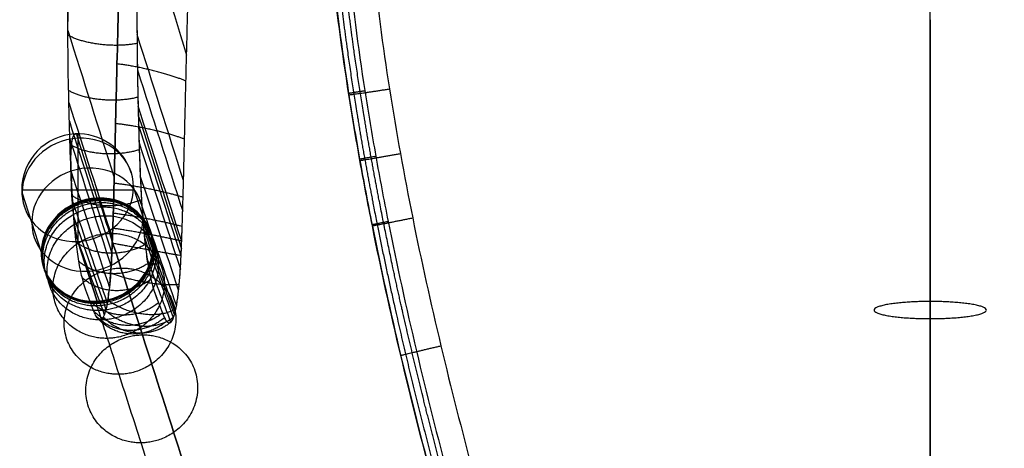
# Model space of a CAD drawing. Header units: millimetres. Extents: x -27.2 to 27.2, y 1 to 52.7.
# Tile 5 of 39: x -27.2 to -13.2, y 12.2 to 18.3. Entities that reach past the tile are written whole.
import ezdxf

# ---------------------------------------------------------------- set-up
doc = ezdxf.new("R2010")
doc.units = ezdxf.units.MM
doc.header["$MEASUREMENT"] = 0
doc.layers.add('Default', color=7, linetype='Continuous', true_color=0x000000)

msp = doc.modelspace()

# ---------------------------------------------------------------- linework, layer by layer
at = {"layer": 'Default', "color": 250, "true_color": 0x333333}
for p, q in [((-26.118, 15.722, 64.538), (-26.392, 16.575, 66.523)), ((-26.118, 15.722, 64.538), (-26.392, 16.575, 66.523)), ((-25.324, 15.027, 64.946), (-25.598, 15.879, 66.931)), ((-26.912, 14.948, 64.762), (-27.185, 15.8, 66.746)), ((-26.392, 15.104, 67.154), (-26.118, 14.252, 65.17)), ((-26.118, 14.252, 65.17), (-26.392, 15.104, 67.154))]:
    msp.add_line(p, q, dxfattribs=at)
at = {"layer": 'Default', "color": 250, "true_color": 0x333333, "extrusion": (1, 0, 0)}
for start, end in [(336.7616, 156.7616), (336.7616150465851, 336.761620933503)]:
    msp.add_arc((15.839, 66.839, -26.392), 0.8, start, end, dxfattribs=at)
at = {"layer": 'Default', "color": 250, "true_color": 0x333333, "extrusion": (-0.125599, 0.391433, 0.911595)}
for centre, start, end in [((20.29, 6.377, 70.444), 253.6957, 73.6957), ((20.29, 6.377, 70.444), 73.6957, 253.6957), ((20.29, 6.377, 69.36), 253.6957, 73.6957), ((20.29, 6.377, 69.355), 73.6957, 253.6957), ((20.29, 6.377, 68.267), 253.6957, 72.233), ((20.29, 6.377, 68.267), 73.6957, 252.233), ((20.29, 6.377, 68.267), 252.233, 253.6957), ((20.29, 6.377, 68.267), 72.233, 73.6957)]:
    msp.add_arc(centre, 0.8, start, end, dxfattribs=at)
at = {"layer": 'Default', "color": 250, "true_color": 0x333333}
for start, end in [(92.8596, 180), (17.7896, 92.8597), (180, 197.7896)]:
    msp.add_arc((-26.392, 15.839, 66.839), 0.8, start, end, dxfattribs=at)
at = {"layer": 'Default', "color": 250, "true_color": 0x333333, "extrusion": (0, 1, 0)}
for start, end in [(0, 83.3646), (352.1556, 0), (83.3646, 172.1556)]:
    msp.add_arc((26.392, 66.839, 15.839), 0.8, start, end, dxfattribs=at)
at = {"layer": 'Default', "color": 254, "true_color": 0xcad1ee}
for points, knots in [([(0, 49.697, 67.462), (-0.143, 49.697, 67.462), (-0.286, 49.697, 67.462), (-0.571, 49.697, 67.462), (-0.714, 49.696, 67.462), (-1.143, 49.692, 67.462), (-1.428, 49.687, 67.462), (-2.285, 49.664, 67.46), (-2.856, 49.639, 67.459), (-4.566, 49.528, 67.453), (-5.704, 49.408, 67.447), (-9.082, 48.873, 67.419), (-11.313, 48.279, 67.388), (-13.92, 47.099, 67.325), (-14.43, 46.842, 67.312), (-15.428, 46.282, 67.282), (-15.911, 45.981, 67.266), (-16.853, 45.331, 67.232), (-17.305, 44.985, 67.214), (-18.179, 44.246, 67.175), (-18.595, 43.857, 67.155), (-19.391, 43.035, 67.111), (-19.766, 42.607, 67.089), (-20.299, 41.935, 67.054), (-20.471, 41.708, 67.042), (-20.805, 41.244, 67.017), (-20.966, 41.008, 67.005), (-21.433, 40.29, 66.967), (-21.722, 39.799, 66.941), (-22.26, 38.791, 66.888), (-22.507, 38.277, 66.861), (-23.193, 36.707, 66.778), (-23.574, 35.63, 66.724), (-24.213, 33.441, 66.597), (-24.473, 32.325, 66.524), (-24.794, 30.648, 66.402), (-24.89, 30.087, 66.36), (-25.063, 28.96, 66.269), (-25.139, 28.397, 66.221), (-25.277, 27.266, 66.121), (-25.338, 26.701, 66.069), (-25.446, 25.568, 65.958), (-25.493, 25.002, 65.901), (-25.618, 23.301, 65.72), (-25.679, 22.168, 65.589), (-25.75, 20.467, 65.38), (-25.77, 19.901, 65.308), (-25.805, 18.768, 65.163), (-25.82, 18.201, 65.089), (-25.841, 17.351, 64.983), (-25.848, 17.067, 64.948), (-25.861, 16.499, 64.884), (-25.868, 16.215, 64.854), (-25.879, 15.788, 64.818), (-25.883, 15.646, 64.808), (-25.889, 15.432, 64.796), (-25.892, 15.361, 64.792), (-25.896, 15.218, 64.787), (-25.899, 15.147, 64.786), (-25.907, 14.933, 64.785), (-25.914, 14.789, 64.795), (-25.935, 14.512, 64.856), (-25.948, 14.376, 64.909), (-25.985, 14.146, 65.084), (-26.007, 14.067, 65.199), (-26.055, 13.983, 65.473), (-26.079, 13.98, 65.618), (-26.111, 14.008, 65.827), (-26.122, 14.022, 65.896), (-26.142, 14.059, 66.032), (-26.152, 14.081, 66.099), (-26.181, 14.156, 66.298), (-26.2, 14.206, 66.431), (-26.258, 14.355, 66.828), (-26.297, 14.456, 67.093), (-26.348, 14.663, 67.467), (-26.364, 14.739, 67.586), (-26.392, 14.909, 67.815), (-26.405, 15.002, 67.922), (-26.437, 15.275, 68.202), (-26.452, 15.467, 68.362), (-26.478, 15.87, 68.653), (-26.488, 16.083, 68.786), (-26.504, 16.514, 69.03), (-26.511, 16.738, 69.145), (-26.522, 17.187, 69.359), (-26.527, 17.415, 69.46), (-26.533, 17.874, 69.653), (-26.535, 18.106, 69.745), (-26.537, 18.572, 69.922), (-26.537, 18.806, 70.006), (-26.534, 19.506, 70.25), (-26.529, 19.993, 70.408), (-26.512, 20.954, 70.703), (-26.501, 21.449, 70.847), (-26.465, 22.601, 71.169), (-26.439, 23.26, 71.343), (-26.369, 24.644, 71.694), (-26.324, 25.368, 71.87), (-26.223, 26.708, 72.186), (-26.17, 27.323, 72.327), (-26.052, 28.494, 72.589), (-25.989, 29.049, 72.71), (-25.848, 30.158, 72.949), (-25.77, 30.712, 73.066), (-25.595, 31.816, 73.301), (-25.499, 32.366, 73.417), (-25.286, 33.465, 73.648), (-25.169, 34.012, 73.762), (-24.911, 35.101, 73.988), (-24.77, 35.643, 74.099), (-24.461, 36.721, 74.32), (-24.293, 37.256, 74.428), (-23.743, 38.847, 74.751), (-23.316, 39.886, 74.96), (-22.565, 41.397, 75.265), (-22.297, 41.891, 75.365), (-21.721, 42.86, 75.562), (-21.416, 43.332, 75.659), (-20.926, 44.022, 75.801), (-20.759, 44.248, 75.848), (-20.413, 44.694, 75.941), (-20.236, 44.913, 75.987), (-19.689, 45.56, 76.124), (-19.308, 45.974, 76.212), (-18.705, 46.571, 76.343), (-18.501, 46.765, 76.385), (-18.082, 47.145, 76.47), (-17.868, 47.33, 76.511), (-17.214, 47.872, 76.634), (-16.764, 48.213, 76.714), (-15.83, 48.857, 76.867), (-15.351, 49.157, 76.94), (-14.364, 49.719, 77.08), (-13.861, 49.979, 77.147), (-12.83, 50.459, 77.273), (-12.307, 50.678, 77.332), (-11.241, 51.08, 77.442), (-10.703, 51.26, 77.493), (-9.065, 51.749, 77.633), (-7.951, 52.002, 77.709), (-5.701, 52.384, 77.826), (-4.565, 52.514, 77.867), (-2.855, 52.634, 77.905), (-2.285, 52.662, 77.914), (-1.428, 52.687, 77.922), (-1.143, 52.692, 77.924), (-0.571, 52.698, 77.926), (-0.286, 52.697, 77.926), (0, 52.697, 77.926)], [0, 0, 0, 0, 0.004337, 0.004337, 0.008673, 0.008673, 0.017347, 0.017347, 0.034696, 0.034696, 0.069361, 0.069361, 0.13848, 0.13848, 0.155758, 0.155758, 0.173033, 0.173033, 0.190309, 0.190309, 0.207587, 0.207587, 0.224861, 0.224861, 0.233486, 0.233486, 0.242113, 0.242113, 0.25938, 0.25938, 0.276648, 0.276648, 0.311164, 0.311164, 0.345623, 0.345623, 0.362894, 0.362894, 0.380164, 0.380164, 0.397436, 0.397436, 0.414707, 0.414707, 0.44926, 0.44926, 0.466535, 0.466535, 0.48381, 0.48381, 0.492446, 0.492446, 0.501085, 0.501085, 0.505404, 0.505404, 0.507561, 0.507561, 0.509721, 0.509721, 0.514012, 0.514012, 0.518266, 0.518266, 0.522606, 0.522606, 0.526856, 0.526856, 0.529013, 0.529013, 0.531167, 0.531167, 0.535471, 0.535471, 0.544062, 0.544062, 0.548355, 0.548355, 0.552647, 0.552647, 0.56011, 0.56011, 0.567562, 0.567562, 0.575003, 0.575003, 0.582491, 0.582491, 0.58998, 0.58998, 0.597465, 0.597465, 0.612247, 0.612247, 0.627684, 0.627684, 0.648185, 0.648185, 0.670625, 0.670625, 0.689662, 0.689662, 0.706842, 0.706842, 0.724005, 0.724005, 0.741164, 0.741164, 0.758321, 0.758321, 0.775487, 0.775487, 0.792657, 0.792657, 0.82696, 0.82696, 0.844134, 0.844134, 0.861305, 0.861305, 0.869883, 0.869883, 0.878461, 0.878461, 0.895634, 0.895634, 0.904211, 0.904211, 0.91279, 0.91279, 0.929969, 0.929969, 0.947141, 0.947141, 0.964315, 0.964315, 0.981488, 0.981488, 0.998657, 0.998657, 1.032966, 1.032966, 1.067297, 1.067297, 1.08447, 1.08447, 1.093054, 1.093054, 1.101638, 1.101638, 1.101638, 1.101638]), ([(-21.326, 11.648, 46.27), (-21.489, 12.255, 46.273), (-21.644, 12.866, 46.276), (-21.934, 14.092, 46.278), (-22.07, 14.707, 46.278), (-22.256, 15.637, 46.275), (-22.315, 15.947, 46.274), (-22.427, 16.57, 46.27), (-22.48, 16.883, 46.267), (-22.626, 17.822, 46.258), (-22.71, 18.45, 46.25), (-22.842, 19.712, 46.227), (-22.891, 20.346, 46.213), (-22.936, 21.3, 46.188), (-22.946, 21.619, 46.178), (-22.956, 22.256, 46.158), (-22.956, 22.575, 46.147), (-22.94, 23.529, 46.111), (-22.909, 24.164, 46.084), (-22.808, 25.431, 46.024), (-22.738, 26.062, 45.991), (-22.65, 26.691, 45.955)], [-0.1519254, -0.1519254, -0.1519254, -0.1519254, -0.1329347, -0.1329347, -0.113944, -0.113944, -0.1044487, -0.1044487, -0.0949534, -0.0949534, -0.0759627, -0.0759627, -0.056972, -0.056972, -0.0474766, -0.0474766, -0.0379813, -0.0379813, -0.0189906, -0.0189906, 0.0000001, 0.0000001, 0.0000001, 0.0000001]), ([(-22.65, 26.691, 46.136), (-22.737, 26.063, 46.173), (-22.808, 25.433, 46.207), (-22.909, 24.17, 46.269), (-22.94, 23.538, 46.296), (-22.955, 22.586, 46.332), (-22.956, 22.269, 46.344), (-22.946, 21.634, 46.364), (-22.936, 21.316, 46.374), (-22.892, 20.364, 46.4), (-22.844, 19.732, 46.414), (-22.712, 18.472, 46.436), (-22.63, 17.844, 46.444), (-22.483, 16.904, 46.453), (-22.431, 16.591, 46.455), (-22.319, 15.966, 46.459), (-22.26, 15.655, 46.46), (-21.949, 14.102, 46.464), (-21.654, 12.871, 46.459), (-21.326, 11.648, 46.451)], [-0.1521889, -0.1521889, -0.1521889, -0.1521889, -0.1331653, -0.1331653, -0.1141417, -0.1141417, -0.1046299, -0.1046299, -0.0951181, -0.0951181, -0.0760944, -0.0760944, -0.0570708, -0.0570708, -0.047559, -0.047559, -0.0380472, -0.0380472, 0.0000001, 0.0000001, 0.0000001, 0.0000001]), ([(-22.419, 26.671, 46.333), (-22.505, 26.046, 46.37), (-22.575, 25.42, 46.404), (-22.675, 24.166, 46.466), (-22.706, 23.537, 46.493), (-22.722, 22.592, 46.529), (-22.722, 22.277, 46.541), (-22.712, 21.646, 46.561), (-22.703, 21.33, 46.571), (-22.659, 20.385, 46.597), (-22.611, 19.756, 46.611), (-22.48, 18.503, 46.633), (-22.398, 17.878, 46.641), (-22.253, 16.943, 46.65), (-22.2, 16.631, 46.652), (-22.09, 16.01, 46.656), (-22.031, 15.7, 46.657), (-21.722, 14.153, 46.661), (-21.428, 12.926, 46.656), (-21.102, 11.707, 46.648)], [0, 0, 0, 0, 0.0188948, 0.0188948, 0.0377895, 0.0377895, 0.0472369, 0.0472369, 0.0566843, 0.0566843, 0.0755791, 0.0755791, 0.0944739, 0.0944739, 0.1039213, 0.1039213, 0.1133687, 0.1133687, 0.1511582, 0.1511582, 0.1511582, 0.1511582]), ([(-22.07, 26.57, 45.265), (-22.156, 25.954, 45.3), (-22.225, 25.336, 45.334), (-22.325, 24.099, 45.394), (-22.355, 23.479, 45.421), (-22.376, 22.236, 45.469), (-22.366, 21.612, 45.489), (-22.308, 20.368, 45.523), (-22.259, 19.748, 45.537), (-22.063, 17.892, 45.571), (-21.865, 16.66, 45.582), (-21.373, 14.218, 45.589), (-21.08, 13.008, 45.586), (-20.756, 11.804, 45.578)], [-0.14942, -0.14942, -0.14942, -0.14942, -0.1307425, -0.1307425, -0.112065, -0.112065, -0.0933875, -0.0933875, -0.0747031, -0.0747031, -0.0373483, -0.0373483, 0, 0, 0, 0]), ([(-25.936, 14.511, 64.865), (-25.932, 14.557, 64.849), (-25.928, 14.605, 64.835), (-25.914, 14.792, 64.794), (-25.907, 14.936, 64.784), (-25.899, 15.149, 64.786), (-25.896, 15.22, 64.787), (-25.892, 15.364, 64.792), (-25.889, 15.435, 64.796), (-25.883, 15.648, 64.808), (-25.879, 15.791, 64.818), (-25.868, 16.218, 64.854), (-25.861, 16.501, 64.884), (-25.848, 17.07, 64.949), (-25.841, 17.352, 64.983), (-25.82, 18.203, 65.089), (-25.805, 18.769, 65.163), (-25.77, 19.902, 65.308), (-25.75, 20.468, 65.38), (-25.679, 22.169, 65.589), (-25.618, 23.302, 65.72), (-25.496, 24.956, 65.896), (-25.453, 25.478, 65.949), (-25.404, 25.998, 66)], [57.776895, 57.776895, 57.776895, 57.776895, 57.922411, 57.922411, 58.345202, 58.345202, 58.556598, 58.556598, 58.767993, 58.767993, 59.190785, 59.190785, 60.036367, 60.036367, 60.88195, 60.88195, 62.573115, 62.573115, 64.264281, 64.264281, 67.646611, 67.646611, 69.20235, 69.20235, 69.20235, 69.20235]), ([(-26.479, 22.129, 71.037), (-26.488, 21.851, 70.96), (-26.496, 21.574, 70.881), (-26.517, 20.749, 70.642), (-26.526, 20.203, 70.476), (-26.536, 19.183, 70.141), (-26.538, 18.71, 69.976), (-26.535, 18.242, 69.796)], [46.499982, 46.499982, 46.499982, 46.499982, 47.352628, 47.352628, 49.043793, 49.043793, 50.527694, 50.527694, 50.527694, 50.527694]), ([(-25.497, 21.951, 71.159), (-25.517, 21.304, 70.979), (-25.532, 20.635, 70.783), (-25.55, 19.348, 70.374), (-25.552, 18.688, 70.148), (-25.548, 18.057, 69.902)], [0.45530594, 0.45530594, 0.45530594, 0.45530594, 0.4757731, 0.4757731, 0.49625034, 0.49625034, 0.49625034, 0.49625034]), ([(-25.545, 19.648, 70.467), (-25.546, 19.597, 70.451), (-25.546, 19.547, 70.434), (-25.551, 18.97, 70.243), (-25.552, 18.445, 70.056), (-25.545, 17.67, 69.748), (-25.541, 17.413, 69.64), (-25.531, 16.907, 69.41), (-25.524, 16.657, 69.289), (-25.508, 16.167, 69.028), (-25.498, 15.926, 68.886), (-25.472, 15.47, 68.571), (-25.455, 15.252, 68.395), (-25.422, 14.962, 68.099), (-25.409, 14.871, 67.994), (-25.381, 14.704, 67.773), (-25.366, 14.629, 67.657), (-25.317, 14.425, 67.295), (-25.28, 14.325, 67.038), (-25.223, 14.181, 66.651), (-25.204, 14.133, 66.522), (-25.176, 14.06, 66.328), (-25.167, 14.036, 66.264), (-25.147, 13.996, 66.132), (-25.137, 13.979, 66.065), (-25.106, 13.942, 65.863), (-25.084, 13.934, 65.723), (-25.049, 13.971, 65.521), (-25.038, 13.992, 65.455), (-25.015, 14.053, 65.331), (-25.005, 14.092, 65.275), (-24.975, 14.235, 65.125), (-24.959, 14.36, 65.056), (-24.935, 14.622, 64.969), (-24.926, 14.76, 64.948), (-24.92, 14.897, 64.941)], [48.883155, 48.883155, 48.883155, 48.883155, 49.043793, 49.043793, 50.734958, 50.734958, 51.580541, 51.580541, 52.426124, 52.426124, 53.271706, 53.271706, 54.117289, 54.117289, 54.54008, 54.54008, 54.962871, 54.962871, 55.808454, 55.808454, 56.231245, 56.231245, 56.442641, 56.442641, 56.654037, 56.654037, 57.076828, 57.076828, 57.288224, 57.288224, 57.499619, 57.499619, 57.922411, 57.922411, 58.342608, 58.342608, 58.342608, 58.342608]), ([(-24.885, 15.971, 64.987), (-24.883, 16.046, 64.993), (-24.881, 16.122, 65), (-24.878, 16.272, 65.014), (-24.876, 16.347, 65.022), (-24.87, 16.573, 65.045), (-24.867, 16.723, 65.062), (-24.856, 17.174, 65.113), (-24.849, 17.474, 65.15), (-24.834, 18.074, 65.224), (-24.826, 18.374, 65.262), (-24.809, 18.974, 65.339), (-24.8, 19.274, 65.377), (-24.79, 19.574, 65.415)], [-0.45088413, -0.45088413, -0.45088413, -0.45088413, -0.44875941, -0.44875941, -0.44663458, -0.44663458, -0.44238497, -0.44238497, -0.43388564, -0.43388564, -0.42538639, -0.42538639, -0.41688713, -0.41688713, -0.41688713, -0.41688713]), ([(-25.527, 16.77, 69.341), (-25.524, 16.646, 69.28), (-25.52, 16.523, 69.218), (-25.512, 16.281, 69.088), (-25.507, 16.16, 69.02), (-25.502, 16.042, 68.95)], [-0.519389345, -0.519389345, -0.519389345, -0.519389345, -0.515519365, -0.515519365, -0.511649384, -0.511649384, -0.511649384, -0.511649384]), ([(-26.505, 16.555, 69.048), (-26.504, 16.532, 69.036), (-26.504, 16.51, 69.024), (-26.497, 16.305, 68.914), (-26.49, 16.127, 68.811), (-26.481, 15.953, 68.7)], [52.3500258, 52.3500258, 52.3500258, 52.3500258, 52.4261236, 52.4261236, 53.036213, 53.036213, 53.036213, 53.036213]), ([(-25.502, 16.042, 68.95), (-25.499, 15.981, 68.912), (-25.497, 15.933, 68.883), (-25.492, 15.817, 68.809), (-25.489, 15.762, 68.772), (-25.482, 15.654, 68.698), (-25.479, 15.601, 68.66), (-25.472, 15.491, 68.579), (-25.469, 15.45, 68.546), (-25.464, 15.394, 68.501)], [-0.511649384, -0.511649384, -0.511649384, -0.511649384, -0.509710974, -0.509710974, -0.507940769, -0.507940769, -0.506181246, -0.506181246, -0.504248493, -0.504248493, -0.504248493, -0.504248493]), ([(-24.911, 15.107, 64.938), (-24.909, 15.179, 64.939), (-24.906, 15.251, 64.941), (-24.902, 15.395, 64.947), (-24.899, 15.467, 64.95), (-24.895, 15.611, 64.959), (-24.893, 15.683, 64.964), (-24.889, 15.827, 64.975), (-24.887, 15.899, 64.98), (-24.885, 15.971, 64.987)], [-0.459000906, -0.459000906, -0.459000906, -0.459000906, -0.456971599, -0.456971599, -0.454942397, -0.454942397, -0.452914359, -0.452914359, -0.450884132, -0.450884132, -0.450884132, -0.450884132]), ([(-25.444, 15.169, 68.305), (-25.435, 15.07, 68.212), (-25.423, 14.976, 68.114), (-25.405, 14.845, 67.959), (-25.398, 14.803, 67.905), (-25.384, 14.723, 67.796), (-25.377, 14.685, 67.74), (-25.362, 14.612, 67.626), (-25.354, 14.578, 67.567), (-25.338, 14.513, 67.449), (-25.329, 14.482, 67.388), (-25.304, 14.395, 67.205), (-25.286, 14.344, 67.081), (-25.258, 14.271, 66.892), (-25.249, 14.247, 66.829), (-25.231, 14.2, 66.702), (-25.222, 14.176, 66.639), (-25.203, 14.129, 66.512), (-25.194, 14.106, 66.449), (-25.175, 14.058, 66.322), (-25.166, 14.035, 66.26), (-25.147, 13.996, 66.13), (-25.137, 13.979, 66.065), (-25.117, 13.955, 65.933), (-25.106, 13.947, 65.866), (-25.085, 13.942, 65.731), (-25.073, 13.946, 65.664), (-25.051, 13.969, 65.531), (-25.04, 13.988, 65.466), (-25.029, 14.017, 65.405)], [-0.50145117, -0.50145117, -0.50145117, -0.50145117, -0.49762417, -0.49762417, -0.49571067, -0.49571067, -0.49379717, -0.49379717, -0.49188367, -0.49188367, -0.48997017, -0.48997017, -0.48614317, -0.48614317, -0.48422967, -0.48422967, -0.48231617, -0.48231617, -0.48040267, -0.48040267, -0.47848917, -0.47848917, -0.47657567, -0.47657567, -0.47466217, -0.47466217, -0.47274867, -0.47274867, -0.47083517, -0.47083517, -0.47083517, -0.47083517]), ([(-24.92, 14.898, 64.941), (-24.918, 14.937, 64.939), (-24.917, 14.963, 64.938), (-24.914, 15.037, 64.938), (-24.913, 15.072, 64.938), (-24.911, 15.107, 64.938)], [-0.460958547, -0.460958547, -0.460958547, -0.460958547, -0.459920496, -0.459920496, -0.459000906, -0.459000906, -0.459000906, -0.459000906]), ([(-24.955, 14.408, 65.044), (-24.953, 14.427, 65.036), (-24.951, 14.446, 65.028), (-24.947, 14.486, 65.014), (-24.946, 14.506, 65.008), (-24.94, 14.566, 64.99), (-24.937, 14.607, 64.98), (-24.931, 14.689, 64.963), (-24.929, 14.73, 64.957), (-24.925, 14.793, 64.949), (-24.924, 14.814, 64.947), (-24.922, 14.856, 64.943), (-24.921, 14.877, 64.942), (-24.92, 14.898, 64.941)], [-0.465682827, -0.465682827, -0.465682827, -0.465682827, -0.465092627, -0.465092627, -0.464503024, -0.464503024, -0.463321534, -0.463321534, -0.462138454, -0.462138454, -0.46154783, -0.46154783, -0.460958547, -0.460958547, -0.460958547, -0.460958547]), ([(-24.92, 14.898, 64.941), (-24.92, 14.899, 64.941), (-24.92, 14.899, 64.941), (-24.918, 14.929, 64.939), (-24.917, 14.959, 64.938), (-24.916, 14.988, 64.938)], [58.34318276, 58.34318276, 58.34318276, 58.34318276, 58.34520205, 58.34520205, 58.43494286, 58.43494286, 58.43494286, 58.43494286]), ([(-25.975, 14.216, 65.034), (-25.972, 14.232, 65.02), (-25.969, 14.248, 65.006), (-25.96, 14.303, 64.964), (-25.954, 14.344, 64.939), (-25.949, 14.387, 64.917)], [57.4365959, 57.4365959, 57.4365959, 57.4365959, 57.4996194, 57.4996194, 57.6434545, 57.6434545, 57.6434545, 57.6434545]), ([(-25.005, 14.094, 65.279), (-25.003, 14.104, 65.266), (-25, 14.114, 65.253), (-24.996, 14.136, 65.228), (-24.993, 14.148, 65.216), (-24.986, 14.183, 65.182), (-24.982, 14.209, 65.161), (-24.973, 14.262, 65.122), (-24.969, 14.29, 65.104), (-24.964, 14.333, 65.08), (-24.962, 14.348, 65.072), (-24.959, 14.377, 65.058), (-24.957, 14.392, 65.051), (-24.955, 14.408, 65.044)], [-0.469424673, -0.469424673, -0.469424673, -0.469424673, -0.468956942, -0.468956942, -0.468489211, -0.468489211, -0.467554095, -0.467554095, -0.466618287, -0.466618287, -0.466150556, -0.466150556, -0.465682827, -0.465682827, -0.465682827, -0.465682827])]:
    msp.add_open_spline(points, degree=3, knots=knots, dxfattribs=at)
for points, weights, degree, knots in [([(-22.579, 26.69, 46.288), (-22.666, 26.063, 46.325), (-22.736, 25.434, 46.359), (-22.837, 24.173, 46.421), (-22.868, 23.541, 46.449), (-22.884, 22.592, 46.485), (-22.885, 22.275, 46.496), (-22.875, 21.64, 46.517), (-22.865, 21.323, 46.527), (-22.822, 20.373, 46.553), (-22.773, 19.742, 46.567), (-22.642, 18.483, 46.589), (-22.559, 17.855, 46.597), (-22.413, 16.916, 46.606), (-22.361, 16.604, 46.608), (-22.249, 15.98, 46.611), (-22.19, 15.669, 46.613), (-21.88, 14.118, 46.616), (-21.585, 12.888, 46.612), (-21.258, 11.665, 46.603)], [0.824059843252, 0.823707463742, 0.823379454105, 0.822812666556, 0.82257449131, 0.822304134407, 0.822228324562, 0.822106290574, 0.822060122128, 0.821965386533, 0.821960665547, 0.822050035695, 0.822143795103, 0.822340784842, 0.822415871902, 0.822581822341, 0.822672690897, 0.823160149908, 0.823654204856, 0.824193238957], 3, [0, 0, 0, 0, 1.904428, 1.904428, 3.808855, 3.808855, 4.761069, 4.761069, 5.713283, 5.713283, 7.61771, 7.61771, 9.522138, 9.522138, 10.474351, 10.474351, 11.426565, 11.426565, 15.23542, 15.23542, 15.23542, 15.23542]), ([(-21.164, 11.694, 45.815), (-21.327, 12.299, 45.819), (-21.481, 12.907, 45.822), (-21.772, 14.128, 45.824), (-21.907, 14.742, 45.825), (-22.093, 15.666, 45.822), (-22.152, 15.975, 45.821), (-22.263, 16.595, 45.817), (-22.315, 16.906, 45.815), (-22.462, 17.839, 45.806), (-22.545, 18.464, 45.798), (-22.676, 19.717, 45.776), (-22.725, 20.346, 45.762), (-22.77, 21.293, 45.736), (-22.78, 21.609, 45.726), (-22.79, 22.242, 45.706), (-22.79, 22.558, 45.695), (-22.774, 23.504, 45.659), (-22.744, 24.134, 45.632), (-22.644, 25.391, 45.571), (-22.574, 26.018, 45.537), (-22.487, 26.642, 45.501)], [0.87997040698, 0.880194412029, 0.880407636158, 0.880802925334, 0.880985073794, 0.881225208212, 0.88129970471, 0.881435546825, 0.881496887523, 0.881657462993, 0.881733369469, 0.881803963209, 0.881798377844, 0.881717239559, 0.881678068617, 0.881575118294, 0.881511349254, 0.881284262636, 0.881084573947, 0.880609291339, 0.880334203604, 0.880038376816], 3, [0, 0, 0, 0, 1.902412, 1.902412, 3.804825, 3.804825, 4.756031, 4.756031, 5.707237, 5.707237, 7.609649, 7.609649, 9.512061, 9.512061, 10.463268, 10.463268, 11.414474, 11.414474, 13.316886, 13.316886, 15.219298, 15.219298, 15.219298, 15.219298]), ([(-25.547, 17.928, 69.851), (-25.547, 17.928, 69.851), (-25.547, 17.928, 69.851), (-26.119, 17.813, 70.223), (-26.534, 18.046, 69.72)], [1, 1, 1, 0.724138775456, 0.999998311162], 2, [-0.000001, -0.000001, -0.000001, 0, 0, 1.103465, 1.103465, 1.103465]), ([(-24.851, 17.391, 65.14), (-25.269, 17.571, 64.602), (-25.834, 17.636, 65.018), (-25.834, 17.636, 65.018), (-25.834, 17.636, 65.019)], [0.999988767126, 0.724143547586, 1, 1, 1], 2, [0.000022, 0.000022, 0.000022, 1.103468, 1.103468, 1.103521, 1.103521, 1.103521]), ([(-25.536, 17.16, 69.525), (-25.536, 17.16, 69.525), (-25.536, 17.16, 69.525), (-26.108, 17.013, 69.884), (-26.523, 17.256, 69.388)], [1, 1, 1, 0.72414786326, 0.999980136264], 2, [-0.00007, -0.00007, -0.00007, 0, 0, 1.103429, 1.103429, 1.103429]), ([(-24.871, 16.563, 65.045), (-25.289, 16.725, 64.505), (-25.854, 16.785, 64.917), (-25.854, 16.785, 64.917), (-25.854, 16.785, 64.917)], [0.999992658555, 0.724141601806, 1, 1, 1], 2, [0.000015, 0.000015, 0.000015, 1.103468, 1.103468, 1.103488, 1.103488, 1.103488]), ([(-25.516, 16.412, 69.158), (-26.088, 16.226, 69.498), (-26.503, 16.487, 69.012), (-26.503, 16.487, 69.012), (-26.503, 16.487, 69.012)], [1, 0.724137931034, 1, 1, 1], 2, [-0.000125, -0.000125, -0.000125, 1.103468, 1.103468, 1.103475, 1.103475, 1.103475]), ([(-24.892, 15.732, 64.968), (-25.31, 15.868, 64.423), (-25.875, 15.933, 64.83), (-25.875, 15.933, 64.83), (-25.875, 15.933, 64.83)], [0.999998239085, 0.724138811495, 1, 1, 1], 2, [0.000004, 0.000004, 0.000004, 1.103468, 1.103468, 1.103469, 1.103469, 1.103469]), ([(-25.485, 15.698, 68.728), (-25.485, 15.698, 68.728), (-25.485, 15.698, 68.728), (-26.056, 15.456, 69.032), (-26.47, 15.755, 68.568)], [1, 1, 1, 0.724138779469, 0.999998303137], 2, [-0.000119, -0.000119, -0.000119, 0, 0, 1.103465, 1.103465, 1.103465]), ([(-25.433, 15.059, 68.197), (-25.433, 15.059, 68.197), (-25.433, 15.059, 68.198), (-25.997, 14.738, 68.434), (-26.416, 15.099, 68.022)], [1, 1, 1, 0.724140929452, 0.99999400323], 2, [-0.000129, -0.000129, -0.000129, 0, 0, 1.103456, 1.103456, 1.103456]), ([(-24.92, 14.9, 64.941), (-25.338, 14.974, 64.388), (-25.902, 15.078, 64.786), (-25.902, 15.078, 64.786), (-25.902, 15.078, 64.786)], [1, 0.724137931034, 1, 1, 1], 2, [-0.000019, -0.000019, -0.000019, 1.103468, 1.103468, 1.103469, 1.103469, 1.103469]), ([(-25.395, 14.787, 67.883), (-25.395, 14.787, 67.883), (-25.395, 14.787, 67.883), (-25.952, 14.423, 68.068), (-26.378, 14.822, 67.697)], [1, 1, 1, 0.724139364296, 0.999997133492], 2, [-0.000124, -0.000124, -0.000124, 0, 0, 1.103463, 1.103463, 1.103463]), ([(-24.947, 14.491, 65.013), (-25.37, 14.44, 64.462), (-25.924, 14.653, 64.825), (-25.924, 14.653, 64.825), (-25.924, 14.653, 64.825)], [1, 0.724137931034, 1, 1, 1], 2, [-0.000018, -0.000018, -0.000018, 1.103468, 1.103468, 1.10347, 1.10347, 1.10347]), ([(-25.35, 14.561, 67.536), (-25.35, 14.561, 67.536), (-25.35, 14.561, 67.536), (-25.898, 14.16, 67.661), (-26.331, 14.592, 67.339)], [1, 1, 1, 0.724138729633, 0.999998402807], 2, [-0.000118, -0.000118, -0.000118, 0, 0, 1.103465, 1.103465, 1.103465]), ([(-25.242, 14.229, 66.78), (-25.242, 14.229, 66.78), (-25.242, 14.229, 66.78), (-25.779, 13.795, 66.83), (-26.219, 14.255, 66.56)], [1, 1, 1, 0.724138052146, 0.999999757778], 2, [-0.000107, -0.000107, -0.000107, 0, 0, 1.103468, 1.103468, 1.103468]), ([(-24.995, 14.14, 65.225), (-25.438, 13.88, 64.757), (-25.966, 14.265, 64.994), (-25.966, 14.265, 64.994), (-25.966, 14.265, 64.994)], [1, 0.724137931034, 1, 1, 1], 2, [-0.000035, -0.000035, -0.000035, 1.103468, 1.103468, 1.103469, 1.103469, 1.103469]), ([(-25.186, 14.085, 66.392), (-25.186, 14.084, 66.392), (-25.186, 14.084, 66.392), (-25.721, 13.647, 66.437), (-26.161, 14.105, 66.163)], [1, 1, 1, 0.724138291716, 0.999999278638], 2, [-0.000101, -0.000101, -0.000101, 0, 0, 1.103467, 1.103467, 1.103467]), ([(-25.157, 14.016, 66.198), (-25.157, 14.016, 66.198), (-25.157, 14.016, 66.198), (-25.686, 13.569, 66.204), (-26.132, 14.04, 65.961)], [1, 1, 1, 0.724138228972, 0.999999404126], 2, [-0.000098, -0.000098, -0.000098, 0, 0, 1.103467, 1.103467, 1.103467]), ([(-25.027, 14.023, 65.393), (-25.027, 14.023, 65.393), (-25.027, 14.023, 65.393), (-25.491, 13.657, 65.028), (-25.997, 14.117, 65.145)], [1, 1, 1, 0.72413798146, 0.999999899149], 2, [-0.000086, -0.000086, -0.000086, 0, 0, 1.103468, 1.103468, 1.103468]), ([(-25.127, 13.967, 65.997), (-25.127, 13.967, 65.997), (-25.127, 13.967, 65.997), (-25.646, 13.511, 65.944), (-26.1, 13.998, 65.753)], [1, 1, 1, 0.724138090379, 0.999999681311], 2, [-0.000095, -0.000095, -0.000095, 0, 0, 1.103468, 1.103468, 1.103468]), ([(-25.061, 13.959, 65.588), (-25.061, 13.959, 65.588), (-25.061, 13.959, 65.588), (-25.547, 13.528, 65.346), (-26.031, 14.025, 65.335)], [1, 1, 1, 0.724137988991, 0.999999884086], 2, [-0.00009, -0.00009, -0.00009, 0, 0, 1.103468, 1.103468, 1.103468])]:
    msp.add_rational_spline(points, weights, degree=degree, knots=knots, dxfattribs=at)
for points in [[(-25.54, 20.032, 70.591), (-25.307, 19.274, 68.789), (-25.074, 18.517, 66.987), (-24.842, 17.759, 65.185)], [(-26.534, 18.111, 69.746), (-26.314, 17.411, 68.109), (-26.094, 16.71, 66.473), (-25.873, 16.01, 64.837)], [(-25.548, 18.057, 69.902), (-25.546, 17.707, 69.765), (-25.541, 17.373, 69.625), (-25.533, 17.033, 69.466)], [(-24.885, 15.971, 64.987), (-25.106, 16.666, 66.625), (-25.327, 17.362, 68.263), (-25.548, 18.057, 69.902)], [(-25.543, 17.55, 69.696), (-25.328, 16.878, 68.115), (-25.113, 16.206, 66.535), (-24.897, 15.535, 64.954)], [(-26.52, 17.084, 69.309), (-26.313, 16.437, 67.802), (-26.106, 15.791, 66.294), (-25.899, 15.145, 64.786)], [(-24.911, 15.107, 64.938), (-25.119, 15.749, 66.448), (-25.326, 16.391, 67.957), (-25.533, 17.033, 69.466)], [(-25.533, 17.033, 69.466), (-25.531, 16.945, 69.425), (-25.529, 16.857, 69.384), (-25.527, 16.77, 69.341)], [(-25.53, 16.902, 69.405), (-25.325, 16.268, 67.916), (-25.12, 15.635, 66.427), (-24.915, 15.001, 64.938)], [(-26.513, 16.82, 69.183), (-26.311, 16.192, 67.718), (-26.109, 15.564, 66.253), (-25.908, 14.936, 64.788)], [(-24.92, 14.898, 64.941), (-25.122, 15.522, 66.407), (-25.325, 16.146, 67.874), (-25.527, 16.77, 69.341)], [(-26.505, 16.563, 69.052), (-26.31, 15.958, 67.637), (-26.114, 15.352, 66.222), (-25.918, 14.747, 64.807)], [(-25.519, 16.512, 69.211), (-25.323, 15.91, 67.794), (-25.127, 15.309, 66.377), (-24.93, 14.708, 64.961)], [(-24.885, 15.977, 64.987), (-24.883, 16.069, 64.995), (-24.88, 16.16, 65.004), (-24.878, 16.252, 65.013)], [(-26.488, 16.096, 68.789), (-26.306, 15.546, 67.489), (-26.124, 14.997, 66.189), (-25.942, 14.447, 64.889)], [(-24.955, 14.408, 65.044), (-25.138, 14.952, 66.346), (-25.32, 15.497, 67.648), (-25.502, 16.042, 68.95)], [(-24.89, 15.787, 64.972), (-24.889, 15.845, 64.976), (-24.887, 15.902, 64.981), (-24.886, 15.96, 64.986)], [(-26.465, 15.664, 68.504), (-26.301, 15.184, 67.345), (-26.137, 14.705, 66.185), (-25.973, 14.225, 65.026)], [(-25.48, 15.609, 68.666), (-25.315, 15.134, 67.505), (-25.151, 14.658, 66.344), (-24.986, 14.184, 65.182)], [(-24.901, 15.419, 64.948), (-24.898, 15.505, 64.952), (-24.896, 15.591, 64.958), (-24.893, 15.677, 64.964)], [(-26.45, 15.448, 68.339), (-26.297, 15.01, 67.266), (-26.145, 14.573, 66.194), (-25.992, 14.135, 65.121)], [(-25.005, 14.094, 65.279), (-25.158, 14.526, 66.353), (-25.311, 14.96, 67.427), (-25.464, 15.394, 68.501)], [(-25.464, 15.394, 68.501), (-25.458, 15.316, 68.438), (-25.452, 15.241, 68.373), (-25.444, 15.169, 68.305)], [(-26.43, 15.223, 68.143), (-26.292, 14.835, 67.178), (-26.154, 14.447, 66.212), (-26.015, 14.059, 65.247)], [(-25.455, 15.283, 68.408), (-25.309, 14.873, 67.385), (-25.163, 14.463, 66.361), (-25.016, 14.053, 65.337)], [(-25.029, 14.017, 65.405), (-25.167, 14.4, 66.372), (-25.306, 14.784, 67.339), (-25.444, 15.169, 68.305)], [(-24.911, 15.108, 64.938), (-24.909, 15.167, 64.939), (-24.907, 15.226, 64.94), (-24.905, 15.285, 64.942)], [(-24.915, 15.022, 64.938), (-24.914, 15.049, 64.938), (-24.913, 15.075, 64.938), (-24.912, 15.101, 64.938)], [(-25.407, 14.862, 67.978), (-25.294, 14.558, 67.198), (-25.182, 14.254, 66.419), (-25.069, 13.951, 65.639)], [(-25.029, 14.017, 65.405), (-25.021, 14.038, 65.36), (-25.013, 14.063, 65.318), (-25.005, 14.094, 65.279)]]:
    msp.add_open_spline(points, degree=3, dxfattribs=at)
at = {"layer": 'Default', "color": 250, "true_color": 0x333333}
for points in [[(-14.242, 10.011, 44.782), (-14.242, 14.261, 44.633), (-14.242, 18.511, 44.485)], [(-14.242, 18.266, 42.904), (-14.242, 14.111, 43.049), (-14.242, 9.955, 43.194)], [(-14.242, 9.955, 43.194), (-14.242, 14.111, 43.049), (-14.242, 18.266, 42.904)], [(-14.242, 9.955, 43.194), (-14.242, 14.111, 43.049), (-14.242, 18.266, 42.904)]]:
    msp.add_open_spline(points, degree=2, dxfattribs=at)
at = {"layer": 'Default', "color": 254, "true_color": 0xcad1ee}
for points, weights in [([(-22.529, 17.196, 46.264), (-22.528, 17.19, 45.671), (-21.95, 17.279, 45.574)], [1, 0.763100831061, 0.999999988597]), ([(-22.532, 17.217, 46.45), (-22.532, 17.219, 46.687), (-22.301, 17.255, 46.647)], [1, 0.644550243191, 1]), ([(-22.375, 16.278, 46.457), (-22.375, 16.28, 46.694), (-22.145, 16.321, 46.654)], [1, 0.644997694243, 1]), ([(-22.371, 16.259, 46.272), (-22.371, 16.255, 45.678), (-21.794, 16.358, 45.581)], [1, 0.762735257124, 0.999999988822]), ([(-24.904, 15.317, 64.944), (-25.322, 15.431, 64.396), (-25.887, 15.506, 64.8)], [0.999987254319, 0.724144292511, 1.00000002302]), ([(-22.194, 15.327, 46.276), (-22.194, 15.325, 45.682), (-21.619, 15.44, 45.585)], [1, 0.762290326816, 0.999999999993]), ([(-22.198, 15.344, 46.461), (-22.198, 15.345, 46.697), (-21.969, 15.39, 46.658)], [1, 0.645540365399, 1]), ([(-24.911, 15.108, 64.938), (-25.329, 15.209, 64.389), (-25.894, 15.292, 64.79)], [0.999999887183, 0.724137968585, 1.00000003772]), ([(-21.789, 13.479, 46.277), (-21.789, 13.48, 45.681), (-21.217, 13.616, 45.586)], [1, 0.761235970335, 0.999949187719])]:
    msp.add_rational_spline(points, weights, degree=2, dxfattribs=at)
at = {"layer": 'Default', "color": 250, "true_color": 0x333333}
for points, knots in [([(-26.492, 16.153, 67.568), (-26.492, 16.299, 67.505), (-26.486, 16.42, 67.402), (-26.465, 16.589, 67.149), (-26.45, 16.638, 66.998), (-26.432, 16.638, 66.839)], [-1.2566371, -1.2566371, -1.2566371, -1.2566371, -0.7918592, -0.7918592, -0.3267813, -0.3267813, -0.3267813, -0.3267813]), ([(-26.432, 16.638, 66.839), (-26.425, 16.639, 66.784), (-26.419, 16.633, 66.73), (-26.405, 16.612, 66.624), (-26.398, 16.596, 66.573), (-26.392, 16.575, 66.523)], [-0.3267813, -0.3267813, -0.3267813, -0.3267813, -0.1633917, -0.1633917, 0, 0, 0, 0]), ([(-26.492, 16.153, 67.568), (-26.492, 15.958, 67.651), (-26.482, 15.739, 67.655), (-26.444, 15.346, 67.501), (-26.418, 15.188, 67.348), (-26.392, 15.104, 67.154)], [-1.256637, -1.256637, -1.256637, -1.256637, -0.628745, -0.628745, 0, 0, 0, 0]), ([(-26.098, 15.723, 64.541), (-26.097, 15.72, 64.534), (-26.096, 15.718, 64.528), (-26.095, 15.713, 64.516), (-26.094, 15.71, 64.51), (-26.091, 15.702, 64.491), (-26.089, 15.697, 64.479), (-26.084, 15.681, 64.442), (-26.081, 15.67, 64.417), (-26.071, 15.639, 64.342), (-26.064, 15.618, 64.292), (-26.044, 15.555, 64.14), (-26.03, 15.513, 64.037), (-25.99, 15.387, 63.723), (-25.963, 15.303, 63.508), (-25.883, 15.053, 62.847), (-25.83, 14.888, 62.384), (-25.673, 14.398, 60.937), (-25.571, 14.08, 59.895), (-25.274, 13.157, 56.611), (-25.091, 12.585, 54.209), (-24.779, 11.613, 49.56), (-24.647, 11.202, 47.319), (-24.536, 10.857, 45.189)], [-0.9566785, -0.9566785, -0.9566785, -0.9566785, -0.9562907, -0.9562907, -0.9559028, -0.9559028, -0.955127, -0.955127, -0.9535755, -0.9535755, -0.9504724, -0.9504724, -0.9442663, -0.9442663, -0.931854, -0.931854, -0.9070294, -0.9070294, -0.8573803, -0.8573803, -0.7580821, -0.7580821, -0.667606, -0.667606, -0.667606, -0.667606]), ([(-24.536, 10.857, 45.189), (-24.647, 11.202, 47.319), (-24.779, 11.613, 49.56), (-25.091, 12.585, 54.209), (-25.274, 13.157, 56.611), (-25.571, 14.08, 59.895), (-25.673, 14.398, 60.937), (-25.83, 14.888, 62.384), (-25.883, 15.053, 62.847), (-25.963, 15.303, 63.508), (-25.99, 15.387, 63.723), (-26.03, 15.513, 64.037), (-26.044, 15.555, 64.14), (-26.064, 15.618, 64.292), (-26.071, 15.639, 64.342), (-26.081, 15.67, 64.417), (-26.084, 15.681, 64.442), (-26.089, 15.697, 64.479), (-26.091, 15.702, 64.491), (-26.094, 15.71, 64.51), (-26.095, 15.713, 64.516), (-26.096, 15.718, 64.528), (-26.097, 15.72, 64.534), (-26.098, 15.723, 64.541)], [7.53941, 7.53941, 7.53941, 7.53941, 13.848456, 13.848456, 20.772683, 20.772683, 24.234797, 24.234797, 25.965854, 25.965854, 26.831383, 26.831383, 27.264147, 27.264147, 27.480529, 27.480529, 27.58872, 27.58872, 27.642816, 27.642816, 27.669863, 27.669863, 27.696911, 27.696911, 27.696911, 27.696911]), ([(-24.24, 8.336, 38.424), (-24.241, 8.338, 38.44), (-24.241, 8.339, 38.453), (-24.242, 8.342, 38.483), (-24.243, 8.344, 38.497), (-24.244, 8.348, 38.541), (-24.245, 8.351, 38.571), (-24.248, 8.36, 38.659), (-24.25, 8.366, 38.718), (-24.256, 8.385, 38.897), (-24.26, 8.398, 39.017), (-24.273, 8.437, 39.382), (-24.282, 8.465, 39.63), (-24.31, 8.554, 40.386), (-24.331, 8.618, 40.908), (-24.399, 8.83, 42.517), (-24.451, 8.993, 43.649), (-24.628, 9.545, 47.156), (-24.773, 9.995, 49.643), (-25.103, 11.025, 54.564), (-25.289, 11.604, 56.998), (-25.591, 12.546, 60.349), (-25.696, 12.872, 61.416), (-25.858, 13.377, 62.91), (-25.913, 13.548, 63.39), (-25.996, 13.809, 64.08), (-26.025, 13.896, 64.305), (-26.067, 14.029, 64.634), (-26.081, 14.073, 64.743), (-26.103, 14.14, 64.903), (-26.11, 14.162, 64.957), (-26.12, 14.195, 65.036), (-26.124, 14.207, 65.062), (-26.129, 14.223, 65.102), (-26.131, 14.229, 65.115), (-26.134, 14.237, 65.134), (-26.135, 14.24, 65.141), (-26.137, 14.246, 65.154), (-26.137, 14.248, 65.16), (-26.138, 14.251, 65.167)], [0, 0, 0, 0, 0.054096, 0.054096, 0.108191, 0.108191, 0.216382, 0.216382, 0.432764, 0.432764, 0.865528, 0.865528, 1.731057, 1.731057, 3.462114, 3.462114, 6.924228, 6.924228, 13.848456, 13.848456, 20.772683, 20.772683, 24.234797, 24.234797, 25.965854, 25.965854, 26.831383, 26.831383, 27.264147, 27.264147, 27.480529, 27.480529, 27.58872, 27.58872, 27.642816, 27.642816, 27.669863, 27.669863, 27.696911, 27.696911, 27.696911, 27.696911])]:
    msp.add_open_spline(points, degree=3, knots=knots, dxfattribs=at)
for points, weights in [([(-26.136, 14.243, 65.148), (-27.723, 14.201, 64.947), (-27.682, 15.674, 64.322), (-26.095, 15.715, 64.522)], [1, 0.333333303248, 0.333333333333, 1.00000009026]), ([(-26.133, 14.235, 65.128), (-27.72, 14.193, 64.928), (-27.68, 15.666, 64.304), (-26.093, 15.707, 64.504)], [1, 0.333333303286, 0.333333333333, 1.00000009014]), ([(-26.128, 14.218, 65.089), (-27.715, 14.177, 64.889), (-27.675, 15.65, 64.267), (-26.088, 15.691, 64.467)], [1, 0.33333330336, 0.333333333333, 1.00000008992]), ([(-26.117, 14.184, 65.01), (-27.704, 14.144, 64.812), (-27.665, 15.619, 64.194), (-26.078, 15.66, 64.392)], [1, 0.33333330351, 0.333333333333, 1.00000008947]), ([(-26.095, 14.118, 64.85), (-27.683, 14.078, 64.655), (-27.645, 15.557, 64.046), (-26.057, 15.597, 64.241)], [1, 0.333333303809, 0.333333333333, 1.00000008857]), ([(-26.095, 15.715, 64.522), (-24.508, 15.757, 64.723), (-24.549, 14.285, 65.348), (-26.136, 14.243, 65.148)], [0.999999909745, 0.333333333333, 0.333333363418, 1]), ([(-26.093, 15.707, 64.504), (-24.506, 15.749, 64.704), (-24.546, 14.276, 65.328), (-26.133, 14.235, 65.128)], [0.999999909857, 0.333333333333, 0.333333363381, 1]), ([(-26.088, 15.691, 64.467), (-24.501, 15.733, 64.666), (-24.541, 14.259, 65.288), (-26.128, 14.218, 65.089)], [0.999999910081, 0.333333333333, 0.333333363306, 1]), ([(-26.078, 15.66, 64.392), (-24.49, 15.7, 64.59), (-24.53, 14.225, 65.207), (-26.117, 14.184, 65.01)], [0.99999991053, 0.333333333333, 0.333333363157, 1]), ([(-26.057, 15.597, 64.241), (-24.47, 15.636, 64.436), (-24.508, 14.157, 65.045), (-26.095, 14.118, 64.85)], [0.999999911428, 0.333333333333, 0.333333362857, 1]), ([(-26.053, 13.985, 64.525), (-27.641, 13.947, 64.335), (-27.605, 15.433, 63.742), (-26.017, 15.471, 63.932)], [1, 0.333333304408, 0.333333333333, 1.00000008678]), ([(-26.017, 15.471, 63.932), (-24.429, 15.508, 64.122), (-24.465, 14.022, 64.714), (-26.053, 13.985, 64.525)], [0.999999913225, 0.333333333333, 0.333333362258, 1]), ([(-25.969, 13.722, 63.85), (-27.558, 13.689, 63.67), (-27.526, 15.186, 63.108), (-25.936, 15.22, 63.288)], [1, 0.333333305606, 0.333333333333, 1.00000008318]), ([(-25.936, 15.22, 63.288), (-24.347, 15.253, 63.468), (-24.379, 13.755, 64.03), (-25.969, 13.722, 63.85)], [0.999999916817, 0.333333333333, 0.333333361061, 1]), ([(-25.804, 13.209, 62.412), (-27.395, 13.181, 62.248), (-27.369, 14.697, 61.738), (-25.778, 14.725, 61.901)], [1, 0.333333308, 0.333333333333, 1.000000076]), ([(-25.778, 14.725, 61.901), (-24.186, 14.752, 62.065), (-24.212, 13.236, 62.575), (-25.804, 13.209, 62.412)], [0.999999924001, 0.333333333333, 0.333333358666, 1]), ([(-14.242, 14.248, 44.634), (-15.842, 14.248, 44.634), (-15.842, 14.003, 43.052), (-14.242, 14.003, 43.052)], [1, 0.333333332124, 0.333333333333, 1.00000000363]), ([(-14.242, 14.003, 43.052), (-12.642, 14.003, 43.052), (-12.642, 14.248, 44.634), (-14.242, 14.248, 44.634)], [1, 0.333333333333, 0.333333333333, 1]), ([(-25.49, 12.232, 59.232), (-27.084, 12.212, 59.093), (-27.066, 13.753, 58.662), (-25.472, 13.772, 58.8)], [1, 0.33333331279, 0.333333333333, 1.00000006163]), ([(-25.472, 13.772, 58.8), (-23.878, 13.792, 58.939), (-23.896, 12.251, 59.37), (-25.49, 12.232, 59.232)], [0.999999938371, 0.333333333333, 0.333333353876, 1])]:
    msp.add_rational_spline(points, weights, degree=3, dxfattribs=at)

doc.saveas('drawing.dxf')
